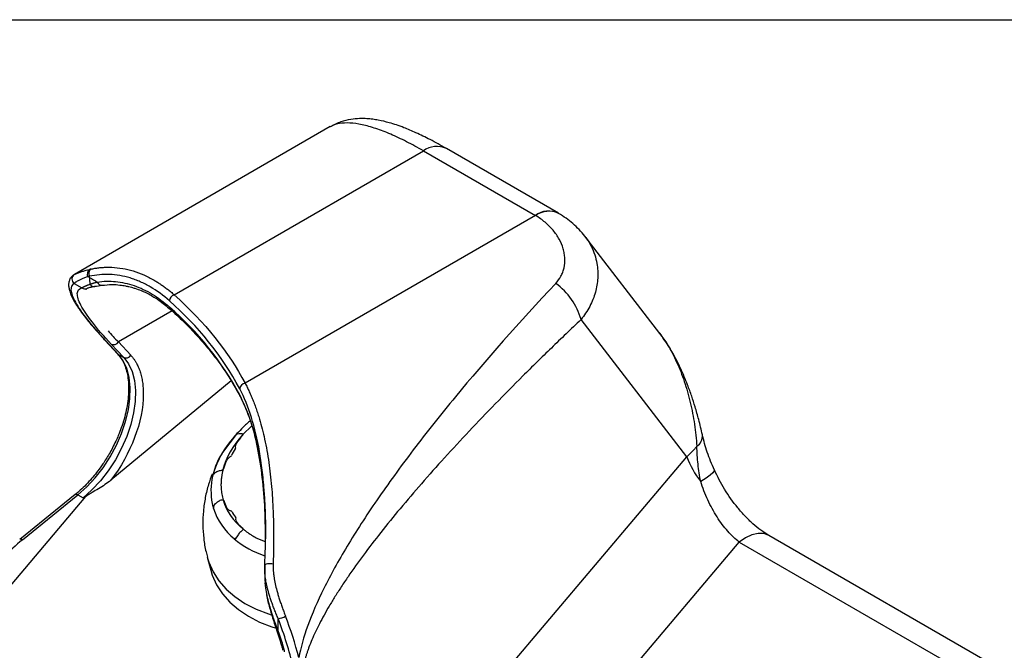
# Model space of a CAD drawing. Header units: millimetres. Extents: x 32 to 1440, y 32 to 1048.
# Tile 26 of 30: x 935 to 1148, y 911 to 1048. Entities that reach past the tile are written whole.
import ezdxf

# ---------------------------------------------------------------- set-up
doc = ezdxf.new("R2010")
doc.units = ezdxf.units.MM
doc.header["$LTSCALE"] = 5
doc.layers.add('TEXT', color=140, linetype='Continuous', lineweight=25)

msp = doc.modelspace()

# ---------------------------------------------------------------- linework, layer by layer
for p, q in [((1001.922144, 1024.544639), (946.405645, 992.495646)), ((968.045496, 988.081644), (1022.127379, 1019.30245)), ((1022.127379, 1019.30245), (1046.437294, 1005.268635)), ((1051.436887, 1005.763716), (1027.126973, 1019.797531)), ((1046.458795, 1005.256194), (983.44165, 968.877171)), ((1046.437294, 1005.268635), (1046.458795, 1005.256194)), ((1073.449447, 979.671543), (1057.169404, 1000.786818)), ((949.350832, 992.004961), (949.656873, 992.075624)), ((949.656873, 991.828288), (949.350832, 992.004961)), ((949.656873, 991.828288), (949.656873, 992.075624)), ((946.363978, 990.522207), (948.00619, 989.574178)), ((948.797916, 989.237978), (948.857556, 989.348237)), ((948.938773, 989.269349), (949.008923, 989.314206)), ((950.832716, 989.847822), (952.400983, 990.12944)), ((967.614087, 984.560329), (955.957413, 977.831074)), ((1079.275432, 952.952501), (1056.349455, 982.687577)), ((953.100073, 978.15545), (953.065859, 978.194683)), ((953.100073, 978.15545), (955.795565, 975.266193)), ((955.977932, 975.121513), (953.28244, 978.01077)), ((954.413811, 977.357643), (957.109303, 974.468387)), ((955.957413, 977.831074), (958.652904, 974.941817)), ((955.784107, 975.248323), (955.869911, 975.144911)), ((955.977932, 975.121513), (957.109303, 974.468387)), ((980.447872, 969.400476), (954.321226, 947.834896)), ((984.922897, 959.658435), (982.942602, 957.756081)), ((981.479241, 957.736248), (978.579726, 953.873898)), ((981.594453, 957.823444), (981.45608, 957.707506)), ((978.418696, 953.536317), (978.303913, 953.340294)), ((1002.783164, 862.52033), (1079.275432, 952.952501)), ((976.541857, 949.155165), (976.542564, 949.152506)), ((948.840244, 944.289448), (926.791445, 918.222489)), ((946.578969, 944.722868), (934.542297, 934.994344)), ((935.130201, 934.925819), (947.166873, 944.654343)), ((947.166873, 944.654343), (948.298244, 944.001217)), ((976.582931, 941.741811), (976.583239, 941.740651)), ((976.582941, 941.74177), (976.583239, 941.740651)), ((983.024084, 937.306413), (983.023987, 937.306779)), ((1225.517272, 861.720194), (1097.061115, 935.876355)), ((986.171682, 935.198991), (987.834966, 934.526392)), ((1014.350965, 844.189147), (1090.674771, 934.422154)), ((1090.674771, 934.422154), (1220.750818, 859.33085)), ((975.254416, 931.140211), (975.999937, 928.33722)), ((987.744924, 929.454495), (987.748189, 928.538191)), ((987.702648, 928.749121), (987.702648, 926.770829)), ((987.755011, 925.55693), (987.819378, 925.112612)), ((987.819378, 925.112612), (987.859119, 924.838284)), ((990.63158, 915.058796), (990.63158, 917.801991))]:
    msp.add_line(p, q)
at = {"flags": 128}
for points in [[(953.28244, 978.01077), (953.130256, 978.124843), (953.100073, 978.15545)], [(947.166873, 944.654343), (949.097976, 946.382136), (950.934728, 948.364318), (952.640296, 950.561138), (954.180474, 952.928539), (955.524374, 955.419044), (956.645045, 957.982705), (957.520013, 960.56811), (958.131729, 963.123409), (958.467927, 965.597357), (958.521863, 967.940338), (958.292456, 970.105365), (957.784307, 972.04902), (957.007607, 973.732322), (955.977932, 975.121513)], [(957.109303, 974.468387), (958.138978, 973.079195), (958.915678, 971.395893), (959.423827, 969.452239), (959.653234, 967.287212), (959.599297, 964.94423), (959.2631, 962.470283), (958.651384, 959.914984), (957.776416, 957.329579), (956.655745, 954.765917), (955.311845, 952.275413), (953.771667, 949.908012), (952.066099, 947.711192), (950.229346, 945.729009), (948.298244, 944.001217)], [(955.977932, 975.121513), (955.825748, 975.235586), (955.79906, 975.262471)], [(982.37871, 966.033938), (982.315163, 966.202894), (982.293094, 966.390197)], [(1085.271298, 950.051853), (1085.261461, 949.852023), (1084.969126, 949.4524), (1084.362477, 948.925165), (1083.463214, 948.289174), (1082.303497, 947.567175)], [(947.166873, 944.654343), (947.004531, 944.733291), (946.854823, 944.775973), (946.723502, 944.780749), (946.615614, 944.747435), (946.586767, 944.728916)], [(1097.061115, 935.876355), (1097.059196, 935.877462), (1095.986579, 936.273678), (1094.762946, 936.321396), (1093.435375, 936.018781), (1092.054947, 935.377476), (1090.674771, 934.422154)], [(975.254402, 931.140262), (975.591229, 930.05226), (976.517504, 927.97593), (977.778689, 926.02578), (979.361415, 924.222483), (981.248906, 922.585153), (983.421153, 921.131148), (985.855129, 919.87588), (988.525035, 918.832655), (989.098803, 918.646085)], [(989.534128, 929.632997), (989.240217, 929.686361), (988.923035, 929.713682), (988.605232, 929.713007), (988.309497, 929.684386), (988.056948, 929.629862), (987.865617, 929.553328), (987.749165, 929.460249), (987.715907, 929.35727)], [(975.999937, 928.33722), (976.33675, 927.249269), (977.263025, 925.172939), (978.52421, 923.222789), (980.106936, 921.419492), (981.994427, 919.782162), (984.166674, 918.328157), (986.60065, 917.072889), (989.270556, 916.029664), (990.009364, 915.791665)], [(990.63158, 915.058796), (990.499948, 915.06783), (990.405982, 915.09534), (990.353295, 915.140271), (990.346836, 915.154066)], [(991.404256, 911.856292), (991.415502, 911.826297), (991.472925, 911.766592), (991.572029, 911.723049), (991.709005, 911.697343)]]:
    msp.add_lwpolyline(points, dxfattribs=at)
for centre, radius, start, end in [((1025.059196, 1015.187216), 5.052792, 65.84324205, 125.46721638), ((1049.337075, 1001.473159), 4.776439, 63.85487073, 127.38018325), ((1049.389803, 1001.121995), 5.067781, 65.6304928, 125.33535225), ((950.439025, 992.584179), 1.232744, 126.30903186, 208.02525526), ((950.756974, 992.649701), 1.240882, 126.28405768, 207.5573627), ((953.96053, 975.879632), 18.201424, 102.4947969, 103.50784706), ((947.070193, 991.492137), 1.199794, 120.35522907, 233.94126852), ((957.77875, 991.792084), 8.121957, 179.74460535, 190.13879548), ((948.710153, 990.511635), 1.172343, 233.09604212, 298.79660748), ((950.666916, 990.852272), 1.010065, 209.01515778, 296.40293838), ((952.345962, 991.129039), 1.001282, 196.80734725, 272.9824634), ((1042.429677, 978.801893), 14.451947, 15.5969937, 54.32597883), ((968.606639, 986.611454), 1.573639, 110.89087703, 175.81859255), ((967.70631, 985.386877), 0.669927, 177.18914752, 225.8860539), ((921.980227, 934.97413), 68.617826, 28.48188792, 48.95615333), ((921.980227, 933.667665), 68.617826, 28.48188792, 48.95615333), ((954.910877, 978.490119), 1.236761, 246.30237288, 327.7997368), ((957.606369, 975.600863), 1.236761, 246.30237288, 327.7997368), ((983.614083, 967.560417), 1.327996, 97.4605688, 174.11136429), ((996.301849, 943.397356), 20.593533, 137.90145882, 163.53020319), ((1000.296068, 942.387502), 23.103142, 138.99863196, 144.10983213), ((982.646741, 957.749832), 0.295927, 316.18257536, 1.21001259), ((1079.89296, 957.490275), 2.78639, 304.91859651, 4.52820879), ((982.843104, 955.091851), 1.517375, 147.79378648, 189.82398054), ((981.881026, 955.712899), 0.372547, 144.10299568, 149.75258547), ((990.860274, 945.558577), 14.813099, 147.35819023, 193.69112858), ((994.430815, 944.191231), 18.575631, 147.9535033, 164.24225656), ((981.858501, 950.610007), 2.849114, 122.51431812, 149.98686357), ((980.07715, 953.407073), 0.467028, 302.35300168, 331.52159475), ((996.910355, 944.935128), 18.378109, 148.10241951, 153.3292425), ((981.094778, 954.7901), 0.256801, 325.9104306, 9.60606345), ((1097.899452, 959.880453), 19.870849, 200.40470689, 218.2917066), ((993.575099, 946.231393), 15.327018, 157.87610184, 164.59618513), ((979.669025, 951.88481), 0.315688, 151.56477421, 157.87410006), ((978.417687, 950.427309), 0.400879, 305.22137556, 341.86918583), ((978.578777, 943.326064), 0.264976, 19.72832442, 68.26878438), ((989.834767, 946.81786), 11.520439, 197.17742858, 205.30706775), ((989.887957, 946.023728), 13.977402, 197.87760612, 231.12922054), ((979.618665, 941.987266), 0.219847, 205.32526564, 213.35660002), ((980.948294, 942.944554), 1.858065, 215.46920062, 252.12045795), ((980.285377, 940.885922), 0.304672, 33.41326203, 72.33366663), ((991.108416, 947.427968), 12.342173, 211.09526649, 217.91156017), ((981.202501, 939.711536), 0.214522, 348.89940436, 38.26498096), ((982.673796, 939.422261), 1.284942, 168.87308141, 215.91247154), ((981.831157, 938.811121), 0.244014, 215.74286657, 223.23451492), ((992.472599, 948.817228), 14.850946, 223.2374899, 230.10049242), ((982.809987, 937.250347), 0.220941, 356.88010727, 51.81823603), ((934.784111, 934.511797), 0.539623, 50.10699948, 116.67576611), ((994.779768, 951.990512), 21.728206, 230.88140114, 251.0147945), ((989.903442, 922.379293), 4.634855, 279.03863804, 299.89547843), ((921.369604, 890.599944), 76.089089, 14.27410083, 21.39845073)]:
    msp.add_arc(centre, radius, start, end)
for points, knots in [([(1027.134275, 1019.793303), (1025.938946, 1020.463578), (1023.656468, 1021.743467), (1020.596623, 1023.218147), (1017.636104, 1024.466032), (1014.939687, 1025.379081), (1012.746882, 1025.904384), (1011.17497, 1026.155874), (1009.817624, 1026.28832), (1008.209418, 1026.317549), (1006.287232, 1026.134819), (1004.085159, 1025.626543), (1002.668326, 1024.917317), (1001.911873, 1024.538657)], [0, 0, 0, 0, 0.1264389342, 0.2414348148, 0.3447812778, 0.4770814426, 0.5807730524, 0.6332526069, 0.6837640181, 0.7450156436, 0.8178047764, 0.9027251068, 1, 1, 1, 1]), ([(1022.127379, 1019.30245), (1020.896795, 1019.989233), (1018.425604, 1021.368393), (1014.985717, 1022.967863), (1011.744573, 1024.214428), (1008.773083, 1025.037563), (1006.107083, 1025.41715), (1004.05863, 1025.307837), (1002.689609, 1024.972707), (1002.136882, 1024.625011), (1001.945289, 1024.504489)], [0, 0, 0, 0, 0.1323446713, 0.2657673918, 0.4005769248, 0.541643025, 0.6852290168, 0.8325211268, 0.9419465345, 1, 1, 1, 1]), ([(1050.857661, 990.541903), (1051.30983, 991.022669), (1051.689557, 991.54824), (1052.14486, 992.402102), (1052.277517, 992.697648), (1052.502806, 993.310405), (1052.595741, 993.629143), (1052.808439, 994.606394), (1052.862059, 995.279582), (1052.812886, 996.31199), (1052.774807, 996.659908), (1052.654593, 997.361752), (1052.571836, 997.71741), (1052.261422, 998.772159), (1051.972459, 999.462226), (1051.42222, 1000.469575), (1051.21923, 1000.800733), (1050.773775, 1001.452365), (1050.531682, 1001.771926), (1049.760732, 1002.695364), (1049.183648, 1003.270132), (1048.22651, 1004.067947), (1047.892116, 1004.323132), (1047.191987, 1004.811062), (1046.830064, 1005.041066), (1046.458795, 1005.256194)], [0, 0, 0, 0, 0.125, 0.125, 0.1875, 0.1875, 0.25, 0.25, 0.375, 0.375, 0.4375, 0.4375, 0.5, 0.5, 0.625, 0.625, 0.6875, 0.6875, 0.75, 0.75, 0.875, 0.875, 0.9375, 0.9375, 1, 1, 1, 1]), ([(1057.169446, 1000.786817), (1056.355263, 1001.7392), (1054.731548, 1003.638527), (1052.562537, 1005.039578), (1051.481138, 1005.738097)], [0, 0, 0, 0, 0.5014320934, 1, 1, 1, 1]), ([(1057.154045, 1000.774348), (1057.228707, 1000.687669), (1057.786041, 1000.040635), (1058.541395, 998.701441), (1059.351929, 996.81484), (1059.931987, 994.494362), (1060.094854, 991.75354), (1059.552572, 988.586823), (1058.367811, 985.512737), (1057.021881, 983.628794), (1056.349455, 982.687577)], [0, 0, 0, 0, 0.0179378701, 0.133901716, 0.2430514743, 0.3454327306, 0.5136901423, 0.6725588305, 0.8364106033, 1, 1, 1, 1]), ([(946.463866, 992.52745), (946.482469, 992.536976), (946.519862, 992.556123), (946.588132, 992.588645), (946.665685, 992.623943), (946.753462, 992.662165), (946.851287, 992.7031), (946.959289, 992.746631), (947.077514, 992.792611), (947.206032, 992.840895), (947.344904, 992.891337), (947.4942, 992.943785), (947.703862, 993.015038), (947.987185, 993.106821), (948.360103, 993.220263), (948.771553, 993.337446), (949.2197, 993.457542), (949.544565, 993.53722), (949.709068, 993.577567)], [0, 0, 0, 0, 0.0430237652, 0.0864800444, 0.1303996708, 0.1748125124, 0.2197474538, 0.265232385, 0.3112941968, 0.3579587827, 0.4052510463, 0.4531949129, 0.5018133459, 0.5966855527, 0.6938068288, 0.7933154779, 0.8953400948, 1, 1, 1, 1]), ([(950.022634, 993.649967), (950.161974, 993.679802), (950.439646, 993.739255), (950.857445, 993.815073), (951.274059, 993.880896), (951.689529, 993.935982), (952.103634, 993.980765), (952.516228, 994.015368), (952.927149, 994.039997), (953.336245, 994.054837), (953.743362, 994.06008), (954.148359, 994.055914), (955.192001, 994.021236), (956.867502, 993.836599), (959.185287, 993.279639), (961.474539, 992.426532), (963.232258, 991.530328), (964.461384, 990.787316), (965.19208, 990.310152), (965.916647, 989.801339), (966.63431, 989.260397), (967.345419, 988.690228), (967.811963, 988.284657), (968.045496, 988.081644)], [0, 0, 0, 0, 0.0235630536, 0.0469555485, 0.0701777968, 0.0932301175, 0.1161128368, 0.1388262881, 0.1613708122, 0.183746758, 0.2059544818, 0.2279943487, 0.2498667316, 0.3760041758, 0.4993088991, 0.6250245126, 0.7497700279, 0.791264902, 0.8328388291, 0.8744955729, 0.9162388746, 0.9580724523, 1, 1, 1, 1]), ([(946.249122, 992.393541), (946.021801, 992.20677), (945.626476, 991.881963), (945.263123, 991.144097), (945.132248, 990.393447), (945.180147, 989.658756), (945.352684, 988.92357), (945.590674, 988.252624), (945.881628, 987.5878), (946.255082, 986.867225), (946.694525, 986.117919), (947.154481, 985.399372), (947.645927, 984.682704), (948.171368, 983.957663), (948.823239, 983.099233), (949.754205, 981.935831), (951.141171, 980.294664), (952.377005, 978.946248), (953.066158, 978.194317)], [0, 0, 0, 0, 0.06816250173, 0.11853902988, 0.18059379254, 0.25043083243, 0.3143559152, 0.36082879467, 0.41445359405, 0.47637684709, 0.52881130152, 0.57991520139, 0.62852987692, 0.67401777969, 0.72101804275, 0.78978641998, 0.88277625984, 1, 1, 1, 1]), ([(949.350832, 992.004961), (948.566658, 991.729151), (947.89968, 991.448593), (947.125657, 991.058522), (946.905668, 990.933793), (946.557907, 990.706021), (946.43087, 990.60302), (946.363978, 990.522207)], [0, 0, 0, 0, 0.5, 0.5, 0.75, 0.75, 1, 1, 1, 1]), ([(967.037189, 986.726195), (965.694322, 987.927589), (964.308082, 988.943766), (962.16934, 990.192806), (961.446525, 990.563123), (960.348213, 991.04838), (959.979761, 991.198418), (959.238299, 991.474734), (958.864583, 991.601193), (956.999764, 992.168858), (955.511877, 992.420909), (952.560603, 992.539176), (951.09708, 992.405374), (949.656873, 992.075624)], [0, 0, 0, 0, 0.25, 0.25, 0.375, 0.375, 0.4375, 0.4375, 0.5, 0.5, 0.75, 0.75, 1, 1, 1, 1]), ([(946.363978, 990.522207), (945.858443, 990.259842), (945.625421, 989.784128), (945.71355, 988.424629), (946.034694, 987.540874), (947.218578, 985.399922), (948.081289, 984.14278), (950.314504, 981.304328), (951.684933, 979.723113), (953.28244, 978.01077)], [0, 0, 0, 0, 0.25, 0.25, 0.5, 0.5, 0.75, 0.75, 1, 1, 1, 1]), ([(954.413811, 977.357643), (952.800366, 979.087071), (951.426485, 980.678154), (949.216275, 983.51596), (948.380036, 984.762571), (947.280936, 986.858076), (947.018107, 987.706906), (947.077096, 988.970539), (947.39892, 989.385307), (948.00619, 989.574178)], [0, 0, 0, 0, 0.25, 0.25, 0.5, 0.5, 0.75, 0.75, 1, 1, 1, 1]), ([(948.00619, 989.574178), (948.021469, 989.58539), (948.052187, 989.607933), (948.11051, 989.645724), (948.178118, 989.686441), (948.255947, 989.730221), (948.3438, 989.776827), (948.441783, 989.826119), (948.549914, 989.877928), (948.668227, 989.932089), (948.796746, 989.988432), (948.93549, 990.046785), (949.084487, 990.106975), (949.243699, 990.168825), (949.41332, 990.232164), (949.592644, 990.296794), (949.719723, 990.340415), (949.783623, 990.36235)], [0, 0, 0, 0, 0.061699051, 0.1240484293, 0.1870631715, 0.2507578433, 0.3151465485, 0.3802429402, 0.4460602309, 0.5126112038, 0.579908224, 0.6479632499, 0.7167878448, 0.7863931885, 0.8567900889, 0.9279889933, 1, 1, 1, 1]), ([(951.116073, 989.947568), (950.672316, 989.854349), (950.288135, 989.762078), (949.663324, 989.599181), (949.421944, 989.528085), (949.274873, 989.484269)], [0, 0, 0, 0, 0.5, 0.5, 1, 1, 1, 1]), ([(949.783623, 990.36235), (949.850404, 990.385228), (949.984541, 990.431183), (950.19636, 990.500157), (950.416793, 990.569162), (950.646358, 990.637927), (950.884814, 990.706136), (951.131501, 990.773688), (951.301887, 990.817508), (951.387453, 990.839514)], [0, 0, 0, 0, 0.1391952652, 0.2795871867, 0.4211880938, 0.5640124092, 0.7080765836, 0.8533990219, 1, 1, 1, 1]), ([(951.387453, 990.839514), (952.697616, 991.040547), (954.025263, 991.076302), (956.030755, 990.882752), (956.701634, 990.776899), (958.046518, 990.480949), (958.72195, 990.290067), (960.721368, 989.598841), (962.027514, 988.979185), (964.579244, 987.431944), (965.824879, 986.504322), (967.037189, 985.41973)], [0, 0, 0, 0, 0.25, 0.25, 0.375, 0.375, 0.5, 0.5, 0.75, 0.75, 1, 1, 1, 1]), ([(952.400983, 990.12944), (953.128991, 990.20635), (954.416703, 990.34239), (956.128392, 990.23391), (957.337705, 990.053474), (958.176935, 989.874458), (958.860839, 989.699442), (959.754667, 989.431302), (961.019137, 988.966351), (962.755295, 988.143203), (964.902786, 986.855736), (966.413807, 985.59495), (967.244041, 984.902208)], [0, 0, 0, 0, 0.14689761, 0.2598352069, 0.3394354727, 0.3863031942, 0.4270429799, 0.47574467, 0.5637277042, 0.6782849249, 0.8232326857, 1, 1, 1, 1]), ([(1050.857661, 990.541903), (1042.933891, 982.117062), (1035.628876, 973.861055), (1025.854343, 962.02008), (1022.793547, 958.163764), (1017.102349, 950.678483), (1014.47235, 947.049693), (1009.674415, 940.062942), (1007.506808, 936.705184), (1003.659707, 930.300787), (1001.980476, 927.254325), (999.130371, 921.509118), (997.959646, 918.810485), (996.140733, 913.793397), (995.49255, 911.474955), (995.109599, 909.360547)], [0, 0, 0, 0, 0.25, 0.25, 0.375, 0.375, 0.5, 0.5, 0.625, 0.625, 0.75, 0.75, 0.875, 0.875, 1, 1, 1, 1]), ([(967.228614, 984.894679), (967.430794, 984.7205), (968.724325, 983.606118), (970.892404, 981.47051), (973.713917, 978.487793), (976.284082, 975.420897), (978.615211, 972.281863), (980.672811, 969.152575), (981.817344, 967.048426), (982.370126, 966.032172)], [0, 0, 0, 0, 0.030047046, 0.192238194, 0.35485566, 0.5179904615, 0.6817574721, 0.8462963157, 1, 1, 1, 1]), ([(1056.349455, 982.687577), (1055.802866, 982.170812), (1054.714885, 981.142193), (1053.093147, 979.596527), (1051.488801, 978.058172), (1049.902017, 976.526421), (1048.33275, 975.00146), (1046.781012, 973.48324), (1045.246798, 971.971775), (1042.225869, 968.974682), (1037.82543, 964.531063), (1032.148339, 958.614919), (1026.802682, 952.84911), (1021.800306, 947.241411), (1017.187553, 941.84245), (1012.982915, 936.670716), (1009.212821, 931.759867), (1006.372387, 927.798841), (1004.337449, 924.773326), (1002.975333, 922.651515), (1001.729298, 920.605854), (1000.604733, 918.645712), (999.601412, 916.772978), (998.719089, 914.989211), (997.953002, 913.285422), (997.413396, 911.936999), (997.054384, 910.938708), (996.832159, 910.274426), (996.632432, 909.626382), (996.455196, 908.994553), (996.300504, 908.378936), (996.168198, 907.7795), (996.058881, 907.196307), (995.970466, 906.629114), (995.929948, 906.257356), (995.909981, 906.074157)], [0, 0, 0, 0, 0.0246829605, 0.0491312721, 0.0733452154, 0.097325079, 0.1210711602, 0.144583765, 0.1678632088, 0.1909098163, 0.2822971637, 0.3692021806, 0.4524833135, 0.5306219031, 0.6038862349, 0.6714942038, 0.7332766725, 0.7891044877, 0.8145971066, 0.8385798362, 0.8610761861, 0.8821146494, 0.90142593, 0.9193262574, 0.9358676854, 0.9511161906, 0.9573659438, 0.9633852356, 0.9691833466, 0.9747706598, 0.9801587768, 0.9853606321, 0.9903905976, 0.9952645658, 1, 1, 1, 1]), ([(1082.670797, 957.709591), (1082.41863, 958.804481), (1081.955558, 960.815106), (1081.159841, 963.608565), (1080.351192, 966.126084), (1079.560167, 968.305128), (1078.742532, 970.326342), (1077.919301, 972.185313), (1076.868531, 974.313026), (1075.422072, 976.926997), (1074.105903, 978.752591), (1073.361432, 979.78521)], [0, 0, 0, 0, 0.1464779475, 0.2689879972, 0.3686444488, 0.477962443, 0.5563454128, 0.6375645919, 0.7256863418, 0.8448387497, 1, 1, 1, 1]), ([(1073.412964, 979.645208), (1074.000456, 978.855801), (1075.392672, 976.985095), (1077.179014, 973.45541), (1078.827203, 969.248477), (1080.099504, 964.696914), (1081.025653, 959.969535), (1081.333686, 956.795051), (1081.487923, 955.205529)], [0, 0, 0, 0, 0.1193131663, 0.282743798, 0.4544183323, 0.6333505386, 0.816411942, 1, 1, 1, 1]), ([(955.869911, 975.144911), (956.069059, 974.921182), (956.545853, 974.385537), (957.13881, 973.292146), (957.657022, 971.925771), (958.005977, 970.389336), (958.186991, 968.710517), (958.195112, 966.910128), (958.030791, 965.01862), (957.699715, 963.074255), (957.219467, 961.136282), (956.629946, 959.295445), (956.009553, 957.687427), (955.364533, 956.228021), (954.704749, 954.883306), (954.198675, 953.981424), (953.954975, 953.547122)], [0, 0, 0, 0, 0.05976159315, 0.14307952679, 0.22476554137, 0.30560425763, 0.38601356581, 0.46607514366, 0.54573146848, 0.62462925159, 0.70187218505, 0.77499698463, 0.83991978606, 0.88985924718, 0.94696167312, 1, 1, 1, 1]), ([(958.652904, 974.941817), (958.714577, 974.87435), (958.837852, 974.739492), (959.015289, 974.527247), (959.187073, 974.307899), (959.35268, 974.080725), (959.51225, 973.845918), (959.665747, 973.603423), (959.937666, 973.142053), (960.295882, 972.424593), (960.684078, 971.396056), (960.988347, 970.28833), (961.169291, 969.306233), (961.27056, 968.49119), (961.324169, 967.868124), (961.357729, 967.231543), (961.361865, 966.795874), (961.363935, 966.577873)], [0, 0, 0, 0, 0.0355459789, 0.0710518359, 0.1065342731, 0.1420100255, 0.1774958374, 0.2130084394, 0.2485645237, 0.3742640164, 0.5000049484, 0.6257044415, 0.7514453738, 0.8136211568, 0.8757123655, 0.9378087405, 1, 1, 1, 1]), ([(983.44165, 968.877171), (983.520061, 968.731204), (983.677379, 968.438348), (983.908399, 967.986558), (984.136618, 967.523871), (984.361526, 967.049459), (984.58313, 966.563529), (984.801296, 966.06601), (985.015926, 965.556911), (985.226909, 965.036223), (985.434135, 964.503943), (985.637492, 963.960072), (985.836867, 963.404613), (986.032144, 962.837572), (986.223206, 962.258958), (986.409931, 961.66878), (986.735992, 960.592425), (987.182549, 958.965773), (987.71248, 956.704511), (988.192783, 954.264837), (988.598718, 951.748876), (988.93644, 949.139228), (989.195766, 946.573237), (989.399387, 943.86154), (989.513884, 941.638756), (989.579959, 939.730223), (989.61726, 938.190013), (989.635213, 936.72606), (989.638906, 935.228132), (989.631227, 933.840712), (989.607842, 932.314817), (989.575555, 930.928749), (989.547401, 930.048168), (989.534128, 929.632997)], [0, 0, 0, 0, 0.0159303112, 0.0319612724, 0.0480934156, 0.0643272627, 0.080663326, 0.0971021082, 0.1136441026, 0.1302897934, 0.1470396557, 0.1638941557, 0.1808537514, 0.1979188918, 0.215090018, 0.2323675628, 0.2497519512, 0.308382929, 0.3694818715, 0.4330613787, 0.4991326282, 0.5597478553, 0.6248162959, 0.6828960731, 0.7496519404, 0.7772847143, 0.8120076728, 0.8529262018, 0.8744505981, 0.9106599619, 0.9436545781, 0.9734345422, 1, 1, 1, 1]), ([(987.888969, 936.870942), (987.887769, 939.933789), (987.789906, 942.904867), (987.469819, 947.223669), (987.334042, 948.641328), (986.999502, 951.42413), (986.801865, 952.779314), (986.117762, 956.713044), (985.539171, 959.168465), (984.11985, 963.720026), (983.279096, 965.815803), (982.293094, 967.696663)], [0, 0, 0, 0, 0.25, 0.25, 0.375, 0.375, 0.5, 0.5, 0.75, 0.75, 1, 1, 1, 1]), ([(987.887409, 935.100167), (987.853505, 937.536327), (987.785259, 942.440104), (987.16108, 949.342577), (986.072333, 955.778916), (984.502102, 961.625261), (983.027303, 964.806473), (982.293094, 966.390197)], [0, 0, 0, 0, 0.1979482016, 0.3984524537, 0.5997594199, 0.800745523, 1, 1, 1, 1]), ([(982.377319, 966.036607), (982.973564, 964.787905), (984.070773, 962.490045), (985.253964, 958.811112), (986.100374, 955.40669), (986.740684, 952.027376), (987.243579, 948.449561), (987.629408, 944.489757), (987.853601, 940.061915), (987.876692, 936.822271), (987.888979, 935.098368)], [0, 0, 0, 0, 0.1578603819, 0.2904945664, 0.4004629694, 0.5073492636, 0.6174211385, 0.7305762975, 0.8566322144, 1, 1, 1, 1]), ([(984.578871, 960.707294), (984.53202, 960.670539), (983.854419, 960.138941), (982.751473, 959.103734), (981.794311, 958.065221), (981.350426, 957.583609)], [0, 0, 0, 0, 0.0383054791, 0.5540124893, 1, 1, 1, 1]), ([(981.021593, 957.203419), (981.068081, 957.256891), (981.123019, 957.326099), (981.227199, 957.456189), (981.277577, 957.518048), (981.422992, 957.684298), (981.515245, 957.772601), (981.594453, 957.823444)], [0, 0, 0, 0, 0.25, 0.25, 0.5, 0.5, 1, 1, 1, 1]), ([(981.594453, 957.823444), (981.735568, 957.914025), (981.903206, 957.970596), (982.193733, 958.005353), (982.296999, 958.008262), (982.510922, 957.996682), (982.622267, 957.982305), (982.738103, 957.959128)], [0, 0, 0, 0, 0.5, 0.5, 0.75, 0.75, 1, 1, 1, 1]), ([(981.594453, 957.823444), (981.735568, 957.914025), (981.903206, 957.970596), (982.193733, 958.005353), (982.296999, 958.008262), (982.510922, 957.996682), (982.622267, 957.982305), (982.738103, 957.959128)], [0, 0, 0, 0, 0.5, 0.5, 0.75, 0.75, 1, 1, 1, 1]), ([(1085.270124, 950.054365), (1084.721416, 951.332582), (1083.631439, 953.871687), (1082.989551, 956.436125), (1082.670797, 957.709593)], [0, 0, 0, 0, 0.5034124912, 1, 1, 1, 1]), ([(1079.275432, 952.952501), (1079.382337, 953.0462), (1079.594865, 953.232475), (1079.900868, 953.514919), (1080.195217, 953.797198), (1080.4773, 954.079461), (1080.747542, 954.361409), (1081.005853, 954.642956), (1081.253203, 954.923671), (1081.410019, 955.11198), (1081.487923, 955.205529)], [0, 0, 0, 0, 0.1304523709, 0.259341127, 0.3866690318, 0.5124389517, 0.6366538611, 0.7593168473, 0.8804311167, 1, 1, 1, 1]), ([(1082.303497, 947.567175), (1082.043943, 948.797497), (1081.856911, 950.05515), (1081.595018, 952.609393), (1081.519635, 953.906641), (1081.487923, 955.205529)], [0, 0, 0, 0, 0.5, 0.5, 1, 1, 1, 1]), ([(953.954975, 953.547122), (953.511378, 952.812637), (952.888519, 951.781337), (951.874281, 950.340141), (950.975798, 949.158631), (949.856245, 947.834578), (948.640819, 946.556226), (947.535029, 945.504796), (946.832703, 944.944767), (946.576033, 944.7401)], [0, 0, 0, 0, 0.2135677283, 0.29987298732, 0.44246550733, 0.58933243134, 0.74556001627, 0.90701319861, 1, 1, 1, 1]), ([(978.636702, 953.945549), (978.582021, 953.869446), (978.517769, 953.780021), (978.469355, 953.686518), (978.462142, 953.672588)], [0, 0, 0, 0, 0.8510261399, 1, 1, 1, 1]), ([(976.309272, 949.179466), (976.031979, 948.43739), (975.411212, 946.776132), (974.774315, 944.085945), (974.354493, 941.15981), (974.236043, 938.191586), (974.43973, 935.220838), (974.791497, 932.858048), (975.180846, 931.525439), (975.290643, 931.149641)], [0, 0, 0, 0, 0.1294174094, 0.2897220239, 0.4504682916, 0.6117162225, 0.7735634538, 0.9361444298, 1, 1, 1, 1]), ([(976.836829, 949.339966), (976.787037, 949.296417), (976.743179, 949.259789), (976.665727, 949.198066), (976.632563, 949.173328), (976.579912, 949.141258), (976.559523, 949.133029), (976.538077, 949.150511), (976.53764, 949.17851), (976.553283, 949.235825)], [0, 0, 0, 0, 0.25, 0.25, 0.5, 0.5, 0.75, 0.75, 1, 1, 1, 1]), ([(976.544611, 949.155815), (976.544887, 949.151908), (976.546536, 949.128514), (976.587821, 949.143865), (976.677267, 949.203708), (976.784921, 949.295639), (976.836829, 949.339966)], [0, 0, 0, 0, 0.0478532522, 0.2865149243, 0.6559759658, 1, 1, 1, 1]), ([(978.238596, 949.935907), (977.958933, 949.896687), (977.700454, 949.826379), (977.34394, 949.675123), (977.230868, 949.616971), (977.022071, 949.488323), (976.925459, 949.417483), (976.836829, 949.339966)], [0, 0, 0, 0, 0.5, 0.5, 0.75, 0.75, 1, 1, 1, 1]), ([(978.238596, 949.935907), (977.958933, 949.896687), (977.700454, 949.826379), (977.34394, 949.675123), (977.230868, 949.616971), (977.022071, 949.488323), (976.925459, 949.417483), (976.836829, 949.339966)], [0, 0, 0, 0, 0.5, 0.5, 0.75, 0.75, 1, 1, 1, 1]), ([(978.648889, 950.099818), (978.620648, 949.987528), (978.564203, 949.763093), (978.49068, 949.427062), (978.425406, 949.09182), (978.369173, 948.757392), (978.321768, 948.423769), (978.283249, 948.090955), (978.253601, 947.75895), (978.232826, 947.427752), (978.220927, 947.097362), (978.216887, 946.658314), (978.233993, 946.113242), (978.289888, 945.466014), (978.381978, 944.826538), (978.507102, 944.19395), (978.620253, 943.779595), (978.676885, 943.572208)], [0, 0, 0, 0, 0.0500952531, 0.1001255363, 0.1501073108, 0.2000570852, 0.2499914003, 0.2999268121, 0.3498798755, 0.3998671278, 0.4499050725, 0.500010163, 0.6001317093, 0.7000591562, 0.7999247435, 0.8998609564, 1, 1, 1, 1]), ([(1097.073499, 935.869171), (1096.50342, 936.224939), (1095.36778, 936.933657), (1093.638837, 938.360282), (1091.952425, 939.999358), (1089.840239, 942.410836), (1087.443219, 945.731542), (1085.980093, 948.642062), (1085.270124, 950.054366)], [0, 0, 0, 0, 0.1323888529, 0.2637288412, 0.3935181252, 0.5211916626, 0.7676625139, 1, 1, 1, 1]), ([(954.321226, 947.834896), (953.919147, 947.503009), (953.487271, 947.190306), (952.59316, 946.584443), (952.130192, 946.291735), (951.191535, 945.71856), (950.71474, 945.438119), (950.000045, 945.017048), (949.761795, 944.876706), (949.291435, 944.590968), (949.05856, 944.446201), (948.840244, 944.289448)], [0, 0, 0, 0, 0.25, 0.25, 0.5, 0.5, 0.75, 0.75, 0.875, 0.875, 1, 1, 1, 1]), ([(1090.674771, 934.422154), (1089.826291, 935.071241), (1088.984041, 935.868422), (1087.361581, 937.712045), (1086.581469, 938.758376), (1085.129421, 941.038459), (1084.457571, 942.272076), (1083.261782, 944.853819), (1082.737922, 946.201766), (1082.303497, 947.567175)], [0, 0, 0, 0, 0.25, 0.25, 0.5, 0.5, 0.75, 0.75, 1, 1, 1, 1]), ([(976.865696, 942.609152), (976.815966, 942.551239), (976.772229, 942.486292), (976.695121, 942.344414), (976.66218, 942.267811), (976.610065, 942.110527), (976.589999, 942.027329), (976.569322, 941.865243), (976.569348, 941.785339), (976.585462, 941.73288)], [0, 0, 0, 0, 0.25, 0.25, 0.5, 0.5, 0.75, 0.75, 1, 1, 1, 1]), ([(976.585462, 941.73288), (976.569349, 941.785337), (976.569325, 941.865176), (976.58996, 942.027116), (976.609885, 942.109924), (976.688296, 942.346749), (976.766323, 942.493428), (976.865696, 942.609152)], [0, 0, 0, 0, 0.25, 0.25, 0.5, 0.5, 1, 1, 1, 1]), ([(976.865696, 942.609152), (977.042738, 942.815323), (977.250103, 942.999713), (977.60582, 943.24421), (977.73171, 943.319912), (977.991485, 943.455853), (978.126211, 943.516705), (978.265897, 943.570262)], [0, 0, 0, 0, 0.5, 0.5, 0.75, 0.75, 1, 1, 1, 1]), ([(976.865696, 942.609152), (977.042738, 942.815323), (977.250103, 942.999713), (977.60582, 943.24421), (977.73171, 943.319912), (977.991485, 943.455853), (978.126211, 943.516705), (978.265897, 943.570262)], [0, 0, 0, 0, 0.5, 0.5, 0.75, 0.75, 1, 1, 1, 1]), ([(982.828282, 936.932798), (982.597572, 936.75489), (982.385866, 936.55207), (982.096301, 936.211139), (982.004919, 936.091535), (981.837129, 935.846707), (981.760001, 935.720672), (981.689805, 935.590925)], [0, 0, 0, 0, 0.5, 0.5, 0.75, 0.75, 1, 1, 1, 1]), ([(982.828282, 936.932798), (982.597572, 936.75489), (982.385866, 936.55207), (982.096301, 936.211139), (982.004919, 936.091535), (981.837129, 935.846707), (981.760001, 935.720672), (981.689805, 935.590925)], [0, 0, 0, 0, 0.5, 0.5, 0.75, 0.75, 1, 1, 1, 1]), ([(983.0306, 937.238322), (983.124553, 937.162723), (983.312335, 937.011624), (983.603004, 936.790871), (983.89998, 936.574665), (984.203927, 936.363414), (984.514662, 936.157006), (984.832246, 935.95548), (985.156624, 935.758795), (985.487952, 935.567078), (985.825661, 935.379859), (986.056291, 935.259307), (986.171682, 935.198991)], [0, 0, 0, 0, 0.1001983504, 0.2002645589, 0.3002315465, 0.400132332, 0.5, 0.599867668, 0.6997684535, 0.7997354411, 0.8998016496, 1, 1, 1, 1]), ([(935.130199, 934.925821), (933.658295, 933.736169), (932.346704, 932.454119), (930.105153, 929.764983), (929.175376, 928.357989), (927.740994, 925.484903), (927.236605, 924.018887), (926.676562, 921.096391), (926.621182, 919.640033), (926.791445, 918.222489)], [0, 0, 0, 0, 0.25, 0.25, 0.5, 0.5, 0.75, 0.75, 1, 1, 1, 1]), ([(981.689805, 935.590925), (981.65037, 935.518035), (981.607829, 935.451348), (981.517713, 935.328395), (981.470405, 935.272692), (981.373753, 935.180203), (981.323037, 935.141594), (981.218383, 935.10168), (981.163101, 935.102241), (981.116214, 935.141436)], [0, 0, 0, 0, 0.25, 0.25, 0.5, 0.5, 0.75, 0.75, 1, 1, 1, 1]), ([(981.116214, 935.141436), (981.163099, 935.102242), (981.218336, 935.101685), (981.322904, 935.14152), (981.373382, 935.179877), (981.518913, 935.319055), (981.611004, 935.445272), (981.689805, 935.590925)], [0, 0, 0, 0, 0.25, 0.25, 0.5, 0.5, 1, 1, 1, 1]), ([(990.63158, 917.801991), (990.561125, 917.966627), (990.421094, 918.293846), (990.216184, 918.785344), (990.017098, 919.273328), (989.824362, 919.757988), (989.638195, 920.239172), (989.458894, 920.716808), (989.286734, 921.190796), (989.121992, 921.661035), (988.964939, 922.127415), (988.815848, 922.589819), (988.674981, 923.048127), (988.517556, 923.588124), (988.350194, 924.207502), (988.181759, 924.903419), (988.037242, 925.585788), (987.917387, 926.253937), (987.822963, 926.907143), (987.754411, 927.544734), (987.713074, 928.165702), (987.696745, 928.770125), (987.709558, 929.162723), (987.715907, 929.35727)], [0, 0, 0, 0, 0.0445049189, 0.0884551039, 0.1318566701, 0.1747159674, 0.2170395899, 0.258834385, 0.3001074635, 0.3408662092, 0.381118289, 0.4208716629, 0.4601345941, 0.4989156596, 0.5592412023, 0.6183019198, 0.676137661, 0.7327908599, 0.7883066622, 0.8427330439, 0.8961209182, 0.9485242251, 1, 1, 1, 1]), ([(989.534128, 929.632997), (989.531502, 929.53397), (989.526224, 929.334922), (989.527386, 929.032352), (989.535027, 928.725077), (989.549755, 928.412875), (989.571312, 928.095777), (989.599673, 927.773744), (989.634746, 927.446759), (989.676458, 927.114792), (989.775513, 926.423093), (989.976401, 925.346066), (990.282335, 924.095372), (990.586256, 923.019194), (990.860395, 922.128375), (991.161835, 921.215739), (991.489417, 920.28157), (991.840994, 919.325012), (992.087974, 918.686036), (992.213543, 918.36117)], [0, 0, 0, 0, 0.0265340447, 0.0533343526, 0.0804229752, 0.1078212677, 0.13554987, 0.1636286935, 0.1920769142, 0.2209129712, 0.2501545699, 0.3721962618, 0.5009188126, 0.5773452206, 0.6563121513, 0.737949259, 0.8223738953, 0.909692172, 1, 1, 1, 1]), ([(987.751213, 926.772764), (987.767604, 925.998202), (987.795185, 924.694849), (988.161661, 922.795797), (988.671188, 920.687301), (989.498614, 918.066097), (990.24562, 916.083274), (990.63158, 915.058796)], [0, 0, 0, 0, 0.1975854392, 0.3324761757, 0.4742643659, 0.7283648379, 1, 1, 1, 1]), ([(988.072303, 923.366696), (988.107879, 923.101939), (988.267629, 921.913067), (988.826581, 919.898412), (989.565182, 917.423961), (990.0925, 915.892652), (990.346862, 915.153995)], [0, 0, 0, 0, 0.093418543, 0.4194884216, 0.7199789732, 1, 1, 1, 1]), ([(990.332191, 915.154859), (990.537268, 914.574874), (990.927562, 913.47107), (991.24074, 912.372522), (991.389361, 911.851197)], [0, 0, 0, 0, 0.52544200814, 1, 1, 1, 1]), ([(991.395678, 911.851085), (991.436072, 911.722152), (991.533473, 911.411264), (991.577043, 911.119642), (991.602543, 910.948963)], [0, 0, 0, 0, 0.4147256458, 1, 1, 1, 1])]:
    msp.add_open_spline(points, degree=3, knots=knots)
for points in [[(949.656873, 991.828288), (950.23928, 991.492071), (950.816174, 991.16246), (951.387453, 990.839514)], [(968.045496, 988.081644), (974.702678, 982.125804), (979.885142, 975.66143), (983.44165, 968.877171)], [(953.716019, 980.218564), (954.402336, 979.459147), (955.15069, 978.661964), (955.957413, 977.831074)], [(961.363935, 966.577873), (961.363935, 960.611453), (958.702027, 953.527236), (954.321226, 947.834896)], [(982.942602, 957.756081), (980.789442, 955.32459), (979.326006, 952.715089), (978.648889, 950.099818)], [(982.738103, 957.959128), (982.856954, 957.935348), (982.935353, 957.856109), (982.942602, 957.756081)], [(982.738103, 957.959128), (982.856954, 957.935348), (982.935353, 957.856109), (982.942602, 957.756081)], [(976.553283, 949.235825), (976.547018, 949.212872), (976.543262, 949.194523), (976.541747, 949.180096)], [(978.648889, 950.099818), (978.537619, 950.014461), (978.382191, 949.956045), (978.238596, 949.935907)], [(978.238596, 949.935907), (978.382183, 949.956044), (978.537616, 950.014459), (978.648889, 950.099818)], [(948.298244, 944.001217), (948.478962, 944.097199), (948.659682, 944.193173), (948.840244, 944.289448)], [(978.265897, 943.570262), (978.409335, 943.625258), (978.565026, 943.623446), (978.676885, 943.572208)], [(978.265897, 943.570262), (978.409335, 943.625258), (978.565026, 943.623446), (978.676885, 943.572208)], [(978.676885, 943.572208), (979.375533, 941.167322), (980.859419, 939.008529), (983.0306, 937.238322)], [(983.0306, 937.238322), (983.024212, 937.136121), (982.946742, 937.024146), (982.828282, 936.932798)], [(982.828282, 936.932798), (982.946736, 937.024141), (983.024212, 937.136118), (983.0306, 937.238322)], [(987.715907, 929.35727), (987.829166, 931.924432), (987.889927, 934.426924), (987.888969, 936.870942)], [(993.842879, 907.413416), (993.06478, 910.842555), (991.986983, 914.329237), (990.63158, 917.801991)], [(990.63158, 915.058796), (991.022099, 913.935279), (991.380344, 912.817592), (991.709005, 911.697343)], [(991.709005, 911.697343), (991.813611, 911.340794), (991.893674, 910.987639), (991.948124, 910.642597)]]:
    msp.add_open_spline(points, degree=3)
at = {"layer": 'TEXT'}
msp.add_line((31.75, 1047.75), (1365.25, 1047.75), dxfattribs=at)

doc.saveas('drawing.dxf')
